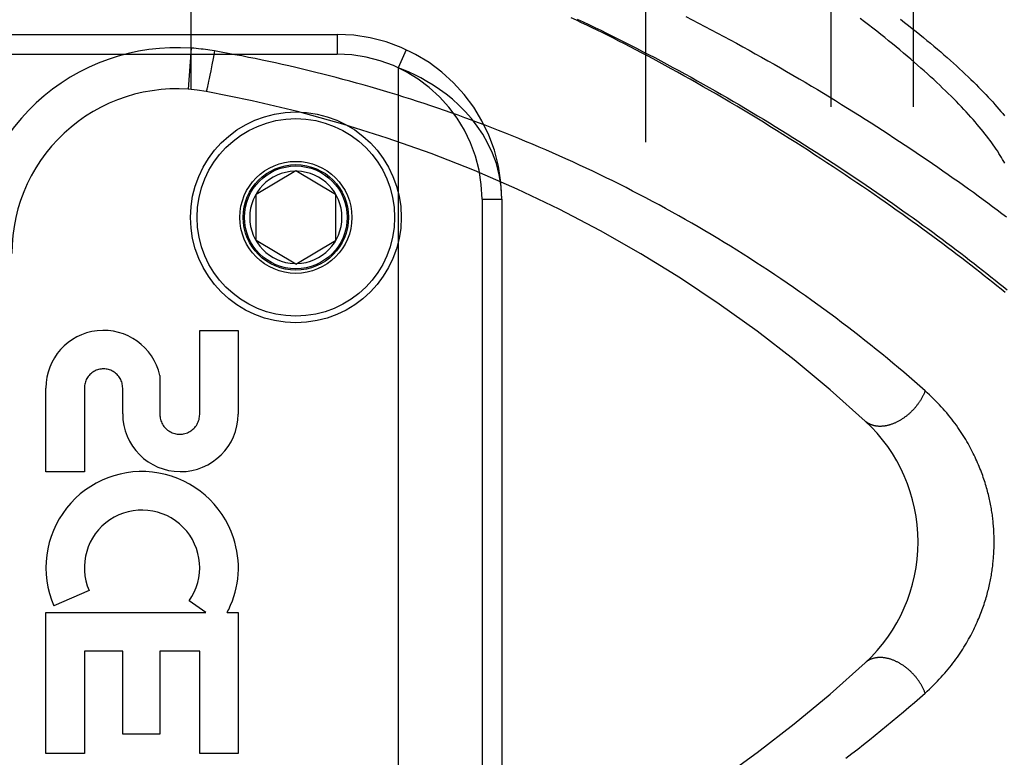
# Model space of a CAD drawing. Header units: inches. Extents: x 0 to 230, y 0 to 149.
# Tile 136 of 256: x 33.9 to 35.4, y 82.9 to 84.02. Entities that reach past the tile are written whole.
import ezdxf

# ---------------------------------------------------------------- set-up
doc = ezdxf.new("R2010")
doc.units = ezdxf.units.IN
doc.header["$LTSCALE"] = 12.648283
doc.header["$MEASUREMENT"] = 0
doc.linetypes.add('HIDDEN', pattern=[0.2, 0.1, -0.1])
for name, color, linetype in [('DEFAULT_2', 8, 'HIDDEN'), ('LEFTHAND_DOOR_ASSEMBLY', 7, 'CONTINUOUS'), ('SUBPANEL', 7, 'CONTINUOUS')]:
    doc.layers.add(name, color=color, linetype=linetype)

msp = doc.modelspace()

# ---------------------------------------------------------------- linework, layer by layer
at = {"layer": 'DEFAULT_2', "color": 8, "linetype": 'HIDDEN'}
msp.add_line((34.8549, 38.2959), (34.8549, 107.3999), dxfattribs=at)
at = {"layer": 'LEFTHAND_DOOR_ASSEMBLY', "color": 8, "linetype": 'HIDDEN'}
for p, q in [((34.1651, 83.9094), (34.1651, 84.5742)), ((33.2601, 83.9929), (34.3864, 83.9929)), ((34.3864, 83.9929), (34.3864, 83.9629)), ((34.1651, 83.9721), (34.1607, 83.9098)), ((34.4915, 83.9698), (34.4789, 83.9425)), ((33.2301, 83.9629), (34.3864, 83.9629)), ((34.1984, 83.9567), (34.1966, 83.9469)), ((34.2005, 83.9679), (34.1984, 83.9567)), ((34.1966, 83.9469), (34.1948, 83.9377)), ((34.4789, 83.9425), (34.4789, 82.5033)), ((34.1924, 83.9259), (34.1916, 83.922)), ((34.1935, 83.9311), (34.1924, 83.9259)), ((34.1948, 83.9377), (34.1935, 83.9311)), ((34.1892, 83.9112), (34.189, 83.9104)), ((34.1894, 83.9121), (34.1892, 83.9112)), ((34.1896, 83.9131), (34.1894, 83.9121)), ((34.19, 83.9147), (34.1896, 83.9131)), ((34.1904, 83.9165), (34.19, 83.9147)), ((34.191, 83.9191), (34.1904, 83.9165)), ((34.1916, 83.922), (34.191, 83.9191)), ((34.2639, 83.7504), (34.3239, 83.7865)), ((34.3239, 83.7865), (34.3839, 83.7504)), ((34.2639, 83.6804), (34.2639, 83.7504)), ((34.3839, 83.7504), (34.3839, 83.6804)), ((34.6064, 83.7429), (34.6064, 82.7029)), ((34.6064, 83.7429), (34.6364, 83.7429)), ((34.6364, 83.7429), (34.6364, 82.7029)), ((34.3239, 83.6444), (34.2639, 83.6804)), ((34.3239, 83.6444), (34.3839, 83.6804)), ((34.178, 83.4166), (34.178, 83.5437)), ((34.178, 83.5437), (34.2364, 83.5437)), ((34.2364, 83.5437), (34.2364, 83.4166)), ((34.1176, 83.4753), (34.1175, 83.4166)), ((33.9446, 83.3293), (33.9446, 83.4564)), ((34.003, 83.4564), (34.003, 83.3293)), ((34.0612, 83.4173), (34.0612, 83.4564)), ((34.003, 83.3293), (33.9446, 83.3293)), ((34.0102, 83.1491), (33.9566, 83.1259)), ((34.1875, 83.1157), (34.1621, 83.1335)), ((33.9446, 82.902), (33.9446, 83.1157)), ((33.9446, 83.1157), (34.1875, 83.1157)), ((34.2195, 83.1157), (34.2364, 83.1157)), ((34.2364, 83.1157), (34.2364, 82.902)), ((34.003, 83.0573), (34.003, 82.902)), ((34.0614, 83.0573), (34.003, 83.0573)), ((34.0614, 82.931), (34.0614, 83.0573)), ((34.1176, 83.0573), (34.1176, 82.931)), ((34.178, 83.0573), (34.1176, 83.0573)), ((34.178, 82.902), (34.178, 83.0573)), ((34.1176, 82.931), (34.0614, 82.931)), ((34.003, 82.902), (33.9446, 82.902)), ((34.2364, 82.902), (34.178, 82.902))]:
    msp.add_line(p, q, dxfattribs=at)
for points in [[(35.4, 83.6015), (35.3938, 83.6065), (35.3876, 83.6115), (35.3813, 83.6166), (35.3748, 83.6217), (35.3683, 83.6269), (35.3617, 83.6321), (35.355, 83.6374), (35.3482, 83.6427), (35.3413, 83.648), (35.3343, 83.6534), (35.3272, 83.6588), (35.32, 83.6642), (35.3128, 83.6697), (35.3054, 83.6753), (35.2979, 83.6808), (35.2904, 83.6864), (35.2827, 83.692), (35.275, 83.6977), (35.2671, 83.7034), (35.2592, 83.7091), (35.2512, 83.7149), (35.2431, 83.7207), (35.2349, 83.7265), (35.2266, 83.7324), (35.2182, 83.7383), (35.2097, 83.7442), (35.2012, 83.7501), (35.1925, 83.7561), (35.1838, 83.762), (35.175, 83.768), (35.1661, 83.7741), (35.1571, 83.7801), (35.148, 83.7862), (35.1389, 83.7922), (35.1296, 83.7983), (35.1203, 83.8044), (35.1109, 83.8105), (35.1015, 83.8167), (35.0919, 83.8228), (35.0823, 83.8289), (35.0726, 83.8351), (35.0628, 83.8412), (35.053, 83.8473), (35.0431, 83.8535), (35.0332, 83.8596), (35.0232, 83.8657), (35.0131, 83.8718), (35.003, 83.8779), (34.9928, 83.884), (34.9825, 83.8901), (34.9723, 83.8961), (34.9621, 83.9021), (34.952, 83.9079), (34.9419, 83.9137), (34.9319, 83.9194), (34.9221, 83.925), (34.9124, 83.9304), (34.9029, 83.9357), (34.8935, 83.9409), (34.8842, 83.9459), (34.8751, 83.9509), (34.8661, 83.9557), (34.8572, 83.9605), (34.8484, 83.9651), (34.8397, 83.9697), (34.8311, 83.9742), (34.8225, 83.9786), (34.8141, 83.9829), (34.8057, 83.9871), (34.7975, 83.9912), (34.7894, 83.9953), (34.7813, 83.9993), (34.7733, 84.0032), (34.7653, 84.007), (34.7574, 84.0108), (34.7496, 84.0146), (34.7418, 84.0183)], [(34.7507, 84.0162), (34.7596, 84.0121), (34.7685, 84.0078), (34.7774, 84.0036), (34.7864, 83.9992), (34.7954, 83.9948), (34.8044, 83.9904), (34.8135, 83.9859), (34.8226, 83.9813), (34.8317, 83.9767), (34.8408, 83.9721), (34.8499, 83.9673), (34.8591, 83.9626), (34.8683, 83.9578), (34.8775, 83.9529), (34.8867, 83.948), (34.8959, 83.943), (34.9051, 83.938), (34.9143, 83.933), (34.9235, 83.9279), (34.9327, 83.9228), (34.9419, 83.9176), (34.9511, 83.9124), (34.9603, 83.9072), (34.9695, 83.9019), (34.9787, 83.8966), (34.9878, 83.8913), (34.997, 83.8859), (35.0061, 83.8806), (35.0152, 83.8751), (35.0242, 83.8697), (35.0333, 83.8643), (35.0423, 83.8588), (35.0513, 83.8533), (35.0602, 83.8478), (35.0691, 83.8423), (35.078, 83.8367), (35.0868, 83.8312), (35.0956, 83.8256), (35.1044, 83.82), (35.1131, 83.8145), (35.1218, 83.8089), (35.1304, 83.8033), (35.1389, 83.7977), (35.1475, 83.7921), (35.1559, 83.7865), (35.1643, 83.7809), (35.1727, 83.7753), (35.181, 83.7698), (35.1892, 83.7642), (35.1974, 83.7586), (35.2055, 83.7531), (35.2135, 83.7475), (35.2215, 83.742), (35.2294, 83.7365), (35.2372, 83.731), (35.245, 83.7255), (35.2527, 83.72), (35.2603, 83.7145), (35.2679, 83.7091), (35.2754, 83.7037), (35.2828, 83.6983), (35.2902, 83.6929), (35.2974, 83.6875), (35.3046, 83.6822), (35.3117, 83.6769), (35.3188, 83.6716), (35.3257, 83.6663), (35.3326, 83.6611), (35.3394, 83.6559), (35.3461, 83.6507), (35.3528, 83.6456), (35.3593, 83.6404), (35.3658, 83.6354), (35.3722, 83.6303), (35.3785, 83.6253), (35.3847, 83.6203), (35.3909, 83.6153), (35.3969, 83.6104), (35.4029, 83.6055)], [(34.9154, 84.02), (34.925, 84.0151), (34.9346, 84.0101), (34.9443, 84.0051), (34.9539, 84.0001), (34.9635, 83.995), (34.9731, 83.9899), (34.9827, 83.9847), (34.9923, 83.9795), (35.0019, 83.9743), (35.0115, 83.969), (35.021, 83.9637), (35.0306, 83.9584), (35.0401, 83.953), (35.0496, 83.9476), (35.0591, 83.9422), (35.0685, 83.9367), (35.0779, 83.9313), (35.0873, 83.9258), (35.0966, 83.9203), (35.106, 83.9147), (35.1152, 83.9092), (35.1244, 83.9036), (35.1336, 83.8981), (35.1428, 83.8925), (35.1519, 83.8869), (35.1609, 83.8813), (35.1699, 83.8756), (35.1789, 83.87), (35.1878, 83.8644), (35.1966, 83.8588), (35.2054, 83.8531), (35.2141, 83.8475), (35.2227, 83.8419), (35.2313, 83.8363), (35.2399, 83.8307), (35.2483, 83.825), (35.2567, 83.8194), (35.265, 83.8139), (35.2733, 83.8083), (35.2815, 83.8027), (35.2896, 83.7972), (35.2977, 83.7916), (35.3056, 83.7861), (35.3135, 83.7806), (35.3213, 83.7751), (35.3291, 83.7696), (35.3367, 83.7642), (35.3443, 83.7588), (35.3518, 83.7534), (35.3592, 83.748), (35.3666, 83.7426), (35.3738, 83.7373), (35.381, 83.732), (35.3881, 83.7267), (35.3951, 83.7215), (35.402, 83.7163)], [(35.3995, 83.7975), (35.3979, 83.8004), (35.3962, 83.8034), (35.3945, 83.8064), (35.3926, 83.8094), (35.3907, 83.8125), (35.3887, 83.8156), (35.3866, 83.8188), (35.3844, 83.822), (35.3821, 83.8253), (35.3797, 83.8286), (35.3773, 83.8319), (35.3747, 83.8353), (35.3721, 83.8387), (35.3694, 83.8422), (35.3666, 83.8457), (35.3637, 83.8493), (35.3607, 83.8528), (35.3577, 83.8565), (35.3545, 83.8602), (35.3513, 83.8639), (35.3479, 83.8676), (35.3445, 83.8714), (35.341, 83.8753), (35.3374, 83.8792), (35.3337, 83.8831), (35.3299, 83.8871), (35.326, 83.8911), (35.322, 83.8951), (35.318, 83.8992), (35.3138, 83.9033), (35.3096, 83.9075), (35.3052, 83.9116), (35.3008, 83.9159), (35.2963, 83.9202), (35.2916, 83.9245), (35.2869, 83.9288), (35.2821, 83.9332), (35.2772, 83.9376), (35.2723, 83.942), (35.2672, 83.9465), (35.262, 83.951), (35.2567, 83.9556), (35.2514, 83.9601), (35.2459, 83.9647), (35.2404, 83.9694), (35.2348, 83.974), (35.229, 83.9787), (35.2232, 83.9834), (35.2173, 83.9882), (35.2113, 83.9929), (35.2053, 83.9977), (35.1991, 84.0025), (35.1928, 84.0074), (35.1865, 84.0122), (35.18, 84.0171)], [(35.2414, 84.016), (35.2474, 84.0113), (35.2533, 84.0067), (35.2591, 84.0021), (35.2648, 83.9975), (35.2704, 83.993), (35.276, 83.9885), (35.2814, 83.984), (35.2868, 83.9796), (35.292, 83.9752), (35.2972, 83.9708), (35.3023, 83.9664), (35.3072, 83.9621), (35.3121, 83.9578), (35.3169, 83.9536), (35.3216, 83.9494), (35.3262, 83.9452), (35.3308, 83.941), (35.3352, 83.9369), (35.3395, 83.9328), (35.3438, 83.9288), (35.3479, 83.9248), (35.352, 83.9208), (35.3559, 83.9169), (35.3598, 83.913), (35.3636, 83.9091), (35.3673, 83.9053), (35.3709, 83.9016), (35.3744, 83.8978), (35.3778, 83.8941), (35.3812, 83.8905), (35.3844, 83.8868), (35.3876, 83.8833), (35.3907, 83.8797), (35.3936, 83.8762), (35.3965, 83.8728), (35.3993, 83.8694)], [(34.2005, 83.9679), (34.197, 83.9685), (34.1935, 83.969), (34.1902, 83.9695), (34.1869, 83.97), (34.1835, 83.9704), (34.18, 83.9708), (34.1763, 83.9712), (34.1726, 83.9716), (34.1689, 83.9719), (34.1651, 83.9721)], [(35.2786, 83.4522), (35.2706, 83.4593), (35.2626, 83.4663), (35.2545, 83.4733), (35.2463, 83.4803), (35.2381, 83.4872), (35.2298, 83.4942), (35.2214, 83.5011), (35.2129, 83.5081), (35.2044, 83.515), (35.1958, 83.5219), (35.1871, 83.5288), (35.1784, 83.5357), (35.1696, 83.5425), (35.1608, 83.5493), (35.1519, 83.5561), (35.1429, 83.5628), (35.1339, 83.5696), (35.1248, 83.5763), (35.1157, 83.5829), (35.1065, 83.5895), (35.0973, 83.5961), (35.088, 83.6026), (35.0787, 83.6091), (35.0693, 83.6156), (35.0599, 83.622), (35.0505, 83.6283), (35.041, 83.6346), (35.0315, 83.6409), (35.0219, 83.6471), (35.0123, 83.6533), (35.0027, 83.6594), (34.993, 83.6655), (34.9833, 83.6715), (34.9736, 83.6775), (34.9639, 83.6834), (34.9541, 83.6893), (34.9443, 83.6951), (34.9344, 83.7008), (34.9246, 83.7065), (34.9147, 83.7122), (34.9048, 83.7178), (34.8949, 83.7233), (34.8849, 83.7288), (34.875, 83.7342), (34.865, 83.7396), (34.855, 83.7449), (34.8449, 83.7501), (34.8349, 83.7553), (34.8248, 83.7605), (34.8148, 83.7656), (34.8047, 83.7706), (34.7946, 83.7756), (34.7845, 83.7805), (34.7743, 83.7853), (34.7642, 83.7901), (34.7541, 83.7948), (34.7439, 83.7995), (34.7337, 83.8041), (34.7235, 83.8087), (34.7134, 83.8132), (34.7032, 83.8177), (34.693, 83.8221), (34.6827, 83.8264), (34.6725, 83.8307), (34.6623, 83.8349), (34.652, 83.839), (34.6418, 83.8432), (34.6316, 83.8472), (34.6213, 83.8512), (34.6111, 83.8551), (34.6008, 83.859), (34.5905, 83.8628), (34.5803, 83.8666), (34.57, 83.8703), (34.5597, 83.8739), (34.5494, 83.8775), (34.5392, 83.8811), (34.5289, 83.8846), (34.5186, 83.888), (34.5083, 83.8914), (34.4981, 83.8947), (34.4878, 83.8979), (34.4775, 83.9011), (34.4672, 83.9043), (34.457, 83.9074), (34.4467, 83.9104), (34.4365, 83.9134), (34.4262, 83.9164), (34.4159, 83.9192), (34.4057, 83.9221), (34.3954, 83.9248), (34.3852, 83.9276), (34.3749, 83.9302), (34.3647, 83.9328), (34.3544, 83.9354), (34.3442, 83.9379), (34.334, 83.9404), (34.3237, 83.9428), (34.3135, 83.9451), (34.3033, 83.9475), (34.2931, 83.9497), (34.2829, 83.9519), (34.2727, 83.9541), (34.2624, 83.9562), (34.2522, 83.9582), (34.2419, 83.9603), (34.2315, 83.9622), (34.2212, 83.9642), (34.2108, 83.966), (34.2005, 83.9679)], [(34.6364, 83.7429), (34.6354, 83.762), (34.6325, 83.78), (34.6281, 83.7969), (34.6223, 83.8128), (34.6154, 83.8276), (34.6077, 83.8414), (34.5992, 83.854), (34.5902, 83.8656), (34.5809, 83.8762), (34.5713, 83.8858), (34.5616, 83.8945), (34.5518, 83.9025), (34.542, 83.9096), (34.5323, 83.9161), (34.5228, 83.9218), (34.5135, 83.927), (34.5044, 83.9316), (34.4956, 83.9357), (34.4871, 83.9394), (34.4789, 83.9425)], [(34.189, 83.9104), (34.1888, 83.9096), (34.1887, 83.9093), (34.1886, 83.9089), (34.1885, 83.9086), (34.1885, 83.9083), (34.1884, 83.9081), (34.1883, 83.9078), (34.1882, 83.9076), (34.1882, 83.9074), (34.1881, 83.9072), (34.1881, 83.907), (34.188, 83.9069), (34.1879, 83.9067), (34.1879, 83.9066), (34.1879, 83.9065), (34.1878, 83.9065), (34.1878, 83.9064), (34.1877, 83.9064), (34.1877, 83.9064)], [(35.2786, 83.4522), (35.2783, 83.4513), (35.2779, 83.4503), (35.2775, 83.4493), (35.277, 83.4483), (35.2766, 83.4473), (35.2761, 83.4463), (35.2757, 83.4453), (35.2752, 83.4444), (35.2747, 83.4434), (35.2742, 83.4424), (35.2737, 83.4414), (35.2731, 83.4405), (35.2726, 83.4395), (35.272, 83.4386), (35.2714, 83.4376), (35.2708, 83.4367), (35.2702, 83.4357), (35.2696, 83.4348), (35.2689, 83.4338), (35.2683, 83.4329), (35.2676, 83.432), (35.2669, 83.4311), (35.2662, 83.4302), (35.2655, 83.4293), (35.2648, 83.4284), (35.2641, 83.4275), (35.2634, 83.4266), (35.2626, 83.4258), (35.2618, 83.4249), (35.2611, 83.4241), (35.2603, 83.4232), (35.2595, 83.4224), (35.2587, 83.4216), (35.2579, 83.4208), (35.2571, 83.42), (35.2562, 83.4192), (35.2554, 83.4184), (35.2546, 83.4176), (35.2537, 83.4169), (35.2528, 83.4162), (35.252, 83.4154), (35.2511, 83.4147), (35.2502, 83.414), (35.2493, 83.4133), (35.2484, 83.4126), (35.2475, 83.412), (35.2466, 83.4113), (35.2457, 83.4107), (35.2448, 83.4101), (35.2439, 83.4095), (35.2429, 83.4089), (35.242, 83.4083), (35.2411, 83.4077), (35.2401, 83.4072), (35.2392, 83.4066), (35.2382, 83.4061), (35.2373, 83.4056), (35.2363, 83.4051), (35.2354, 83.4046), (35.2344, 83.4042), (35.2335, 83.4037), (35.2325, 83.4033), (35.2315, 83.4029), (35.2306, 83.4025), (35.2296, 83.4021), (35.2287, 83.4018), (35.2277, 83.4014), (35.2267, 83.4011), (35.2258, 83.4008), (35.2248, 83.4005), (35.2239, 83.4003), (35.2229, 83.4), (35.222, 83.3998), (35.221, 83.3995), (35.2201, 83.3993), (35.2192, 83.3992), (35.2182, 83.399), (35.2173, 83.3988), (35.2164, 83.3987), (35.2154, 83.3986), (35.2145, 83.3985), (35.2136, 83.3984), (35.2127, 83.3984), (35.2118, 83.3983), (35.2109, 83.3983), (35.21, 83.3983), (35.2091, 83.3983), (35.2082, 83.3983), (35.2074, 83.3984), (35.2065, 83.3985), (35.2057, 83.3986), (35.2048, 83.3987), (35.204, 83.3988), (35.2032, 83.3989), (35.2023, 83.3991), (35.2015, 83.3993), (35.2007, 83.3994), (35.1999, 83.3997), (35.1992, 83.3999), (35.1984, 83.4001), (35.1976, 83.4004), (35.1969, 83.4007), (35.1962, 83.401), (35.1954, 83.4013), (35.1947, 83.4016), (35.194, 83.402), (35.1933, 83.4023), (35.1927, 83.4027), (35.192, 83.4031), (35.1913, 83.4035), (35.1907, 83.404), (35.1901, 83.4044), (35.1895, 83.4049), (35.1889, 83.4054), (35.1883, 83.4059), (35.1877, 83.4064)], [(35.2786, 82.9936), (35.2819, 82.9966), (35.2851, 82.9995), (35.2882, 83.0025), (35.2913, 83.0055), (35.2943, 83.0085), (35.2972, 83.0115), (35.3001, 83.0145), (35.3029, 83.0176), (35.3057, 83.0206), (35.3084, 83.0237), (35.311, 83.0268), (35.3135, 83.0298), (35.316, 83.0329), (35.3185, 83.036), (35.3208, 83.0391), (35.3231, 83.0421), (35.3254, 83.0452), (35.3276, 83.0483), (35.3297, 83.0513), (35.3318, 83.0544), (35.3338, 83.0574), (35.3357, 83.0604), (35.3376, 83.0634), (35.3394, 83.0664), (35.3412, 83.0694), (35.343, 83.0724), (35.3446, 83.0753), (35.3463, 83.0783), (35.3478, 83.0812), (35.3494, 83.0841), (35.3508, 83.087), (35.3523, 83.0899), (35.3537, 83.0927), (35.355, 83.0956), (35.3563, 83.0984), (35.3576, 83.1012), (35.3588, 83.104), (35.3599, 83.1067), (35.3611, 83.1095), (35.3622, 83.1122), (35.3632, 83.1149), (35.3643, 83.1176), (35.3652, 83.1203), (35.3662, 83.1229), (35.3671, 83.1256), (35.368, 83.1282), (35.3688, 83.1308), (35.3697, 83.1334), (35.3705, 83.1359), (35.3712, 83.1385), (35.372, 83.141), (35.3727, 83.1436), (35.3733, 83.1461), (35.374, 83.1486), (35.3746, 83.151), (35.3752, 83.1535), (35.3758, 83.1559), (35.3763, 83.1583), (35.3768, 83.1607), (35.3773, 83.1631), (35.3778, 83.1655), (35.3783, 83.1678), (35.3787, 83.1702), (35.3791, 83.1725), (35.3795, 83.1748), (35.3798, 83.1771), (35.3802, 83.1794), (35.3805, 83.1817), (35.3808, 83.1839), (35.3811, 83.1862), (35.3814, 83.1885), (35.3816, 83.1907), (35.3819, 83.1929), (35.3821, 83.1952), (35.3823, 83.1974), (35.3825, 83.1996), (35.3826, 83.2018), (35.3828, 83.204), (35.3829, 83.2062), (35.383, 83.2084), (35.3831, 83.2106), (35.3832, 83.2128), (35.3833, 83.215), (35.3833, 83.2172), (35.3834, 83.2194), (35.3834, 83.2215), (35.3834, 83.2237), (35.3834, 83.2259), (35.3833, 83.2281), (35.3833, 83.2303), (35.3832, 83.2325), (35.3831, 83.2347), (35.383, 83.2369), (35.3829, 83.2391), (35.3828, 83.2413), (35.3827, 83.2435), (35.3825, 83.2458), (35.3823, 83.248), (35.3821, 83.2502), (35.3819, 83.2525), (35.3817, 83.2547), (35.3814, 83.257), (35.3812, 83.2593), (35.3809, 83.2616), (35.3806, 83.2638), (35.3802, 83.2662), (35.3799, 83.2685), (35.3795, 83.2708), (35.3791, 83.2731), (35.3787, 83.2755), (35.3783, 83.2779), (35.3778, 83.2803), (35.3774, 83.2827), (35.3769, 83.2851), (35.3763, 83.2875), (35.3758, 83.29), (35.3752, 83.2924), (35.3746, 83.2949), (35.374, 83.2975), (35.3733, 83.3), (35.3726, 83.3025), (35.3719, 83.3051), (35.3711, 83.3077), (35.3704, 83.3103), (35.3695, 83.3129), (35.3687, 83.3155), (35.3678, 83.3182), (35.3669, 83.3209), (35.366, 83.3236), (35.365, 83.3263), (35.364, 83.329), (35.3629, 83.3317), (35.3618, 83.3345), (35.3607, 83.3373), (35.3595, 83.3401), (35.3583, 83.3429), (35.3571, 83.3458), (35.3558, 83.3486), (35.3544, 83.3515), (35.3531, 83.3544), (35.3516, 83.3573), (35.3501, 83.3603), (35.3486, 83.3632), (35.347, 83.3662), (35.3454, 83.3692), (35.3437, 83.3722), (35.342, 83.3752), (35.3402, 83.3783), (35.3383, 83.3813), (35.3364, 83.3844), (35.3344, 83.3875), (35.3324, 83.3906), (35.3303, 83.3937), (35.3282, 83.3968), (35.326, 83.3999), (35.3237, 83.403), (35.3213, 83.4061), (35.3189, 83.4093), (35.3165, 83.4124), (35.314, 83.4155), (35.3114, 83.4187), (35.3087, 83.4218), (35.306, 83.4249), (35.3032, 83.428), (35.3004, 83.4311), (35.2974, 83.4342), (35.2945, 83.4372), (35.2914, 83.4403), (35.2883, 83.4433), (35.2852, 83.4463), (35.2819, 83.4493), (35.2786, 83.4522)], [(35.2786, 82.9936), (35.2783, 82.9946), (35.2779, 82.9956), (35.2775, 82.9966), (35.277, 82.9976), (35.2766, 82.9986), (35.2761, 82.9996), (35.2757, 83.0005), (35.2752, 83.0015), (35.2747, 83.0025), (35.2742, 83.0035), (35.2737, 83.0044), (35.2731, 83.0054), (35.2726, 83.0064), (35.272, 83.0073), (35.2714, 83.0083), (35.2708, 83.0092), (35.2702, 83.0102), (35.2696, 83.0111), (35.2689, 83.012), (35.2683, 83.013), (35.2676, 83.0139), (35.2669, 83.0148), (35.2662, 83.0157), (35.2655, 83.0166), (35.2648, 83.0175), (35.2641, 83.0184), (35.2634, 83.0192), (35.2626, 83.0201), (35.2618, 83.021), (35.2611, 83.0218), (35.2603, 83.0227), (35.2595, 83.0235), (35.2587, 83.0243), (35.2579, 83.0251), (35.2571, 83.0259), (35.2562, 83.0267), (35.2554, 83.0275), (35.2546, 83.0282), (35.2537, 83.029), (35.2528, 83.0297), (35.252, 83.0305), (35.2511, 83.0312), (35.2502, 83.0319), (35.2493, 83.0326), (35.2484, 83.0332), (35.2475, 83.0339), (35.2466, 83.0346), (35.2457, 83.0352), (35.2448, 83.0358), (35.2439, 83.0364), (35.2429, 83.037), (35.242, 83.0376), (35.2411, 83.0382), (35.2401, 83.0387), (35.2392, 83.0393), (35.2382, 83.0398), (35.2373, 83.0403), (35.2363, 83.0408), (35.2354, 83.0412), (35.2344, 83.0417), (35.2335, 83.0421), (35.2325, 83.0426), (35.2315, 83.043), (35.2306, 83.0434), (35.2296, 83.0437), (35.2287, 83.0441), (35.2277, 83.0444), (35.2267, 83.0448), (35.2258, 83.0451), (35.2248, 83.0454), (35.2239, 83.0456), (35.2229, 83.0459), (35.222, 83.0461), (35.221, 83.0463), (35.2201, 83.0465), (35.2192, 83.0467), (35.2182, 83.0469), (35.2173, 83.047), (35.2164, 83.0472), (35.2154, 83.0473), (35.2145, 83.0474), (35.2136, 83.0475), (35.2127, 83.0475), (35.2118, 83.0476), (35.2109, 83.0476), (35.21, 83.0476), (35.2091, 83.0476), (35.2082, 83.0475), (35.2074, 83.0475), (35.2065, 83.0474), (35.2057, 83.0473), (35.2048, 83.0472), (35.204, 83.0471), (35.2032, 83.047), (35.2023, 83.0468), (35.2015, 83.0466), (35.2007, 83.0464), (35.1999, 83.0462), (35.1992, 83.046), (35.1984, 83.0457), (35.1976, 83.0455), (35.1969, 83.0452), (35.1962, 83.0449), (35.1954, 83.0446), (35.1947, 83.0443), (35.194, 83.0439), (35.1933, 83.0435), (35.1927, 83.0432), (35.192, 83.0428), (35.1913, 83.0423), (35.1907, 83.0419), (35.1901, 83.0415), (35.1895, 83.041), (35.1889, 83.0405), (35.1883, 83.04), (35.1877, 83.0395)], [(35.1585, 82.8948), (35.1675, 82.9017), (35.1764, 82.9087), (35.1853, 82.9157), (35.1941, 82.9226), (35.2029, 82.9297), (35.2116, 82.9367), (35.2202, 82.9437), (35.2287, 82.9508), (35.2372, 82.9579), (35.2456, 82.965), (35.254, 82.9721), (35.2623, 82.9793), (35.2705, 82.9865), (35.2786, 82.9936)]]:
    msp.add_lwpolyline(points, dxfattribs=at)
for radius in [0.1599, 0.1499, 0.085, 0.08, 0.078]:
    msp.add_circle((34.3239, 83.7154), radius, dxfattribs=at)
for centre, radius, start, end in [((34.3864, 83.7429), 0.25, 0, 90), ((34.1429, 83.6604), 0.3125, 85.9125, 180), ((34.3864, 83.7429), 0.22, 0, 90), ((34.1429, 83.6604), 0.25, 79.6658, 180), ((33.8289, 81.9388), 2, 47.2041, 79.6658), ((34.3239, 83.7154), 0.07, 91.4692, 268.5308), ((34.3239, 83.7154), 0.07, 271.4692, 88.5308), ((34.0321, 83.4564), 0.0875, 12.5167, 179.9756), ((34.0321, 83.4564), 0.0291, 359.9462, 180), ((34.1488, 83.4172), 0.0876, 179.9462, 359.5965), ((34.1478, 83.4165), 0.0302, 179.9714, 0.0286), ((35.0179, 83.2229), 0.25, 312.7959, 47.2041), ((34.0905, 83.1838), 0.1459, 18.1268, 203.4014), ((34.0905, 83.1838), 0.0875, 324.8915, 203.4014), ((34.0936, 83.1836), 0.1431, 333.8028, 18.5861), ((34.0905, 83.1838), 0.1459, 332.1494, 334.2621), ((33.8289, 84.5071), 2, 280.3342, 312.7959)]:
    msp.add_arc(centre, radius, start, end, dxfattribs=at)
at = {"layer": 'SUBPANEL', "color": 8, "linetype": 'HIDDEN'}
for p, q in [((35.1361, 40.8792), (35.1361, 104.8167)), ((35.2611, 40.8792), (35.2611, 104.8167))]:
    msp.add_line(p, q, dxfattribs=at)

doc.saveas('drawing.dxf')
